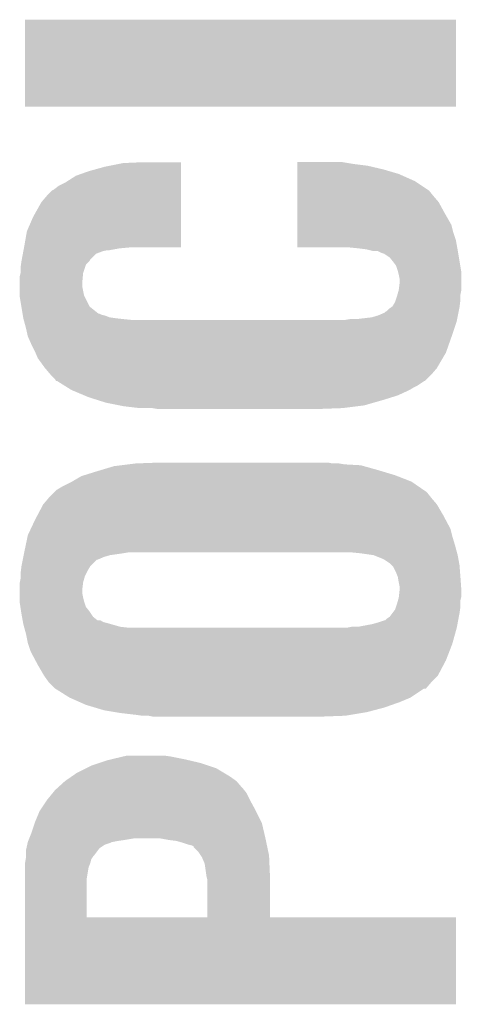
# Model space of a CAD drawing. Extents: x -52 to 48, y -3 to 57.
# Tile 17 of 96: x -9.91 to -8.68, y 2.39 to 5.14. Entities that reach past the tile are written whole.
import ezdxf

# ---------------------------------------------------------------- set-up
doc = ezdxf.new("R2010")
doc.units = 0
doc.layers.add('CLICK_SHIELD_FOR_RED_PITAYA_010', color=11, linetype='CONTINUOUS')

msp = doc.modelspace()

# ---------------------------------------------------------------- linework, layer by layer
at = {"layer": 'CLICK_SHIELD_FOR_RED_PITAYA_010'}
for points in [[(-9.89838, 4.897152), (-9.89835, 5.140928), (-8.691912, 4.897152), (-8.69188, 5.140928)], [(-9.89835, 5.140928), (-9.898348, 5.14096), (-8.69188, 5.140928), (-9.898348, 5.14096)], [(-8.691912, 4.89712), (-9.89838, 4.897152), (-8.691912, 4.89712), (-8.691912, 4.897152)], [(-9.624058, 4.73964), (-9.566376, 4.742148), (-9.461502, 4.73964), (-9.4615, 4.742148)], [(-9.566376, 4.742148), (-9.56564, 4.74218), (-9.4615, 4.742148), (-9.56564, 4.74218)], [(-9.13635, 4.73964), (-9.136348, 4.74218), (-8.99414, 4.73964), (-9.009378, 4.74218)], [(-9.75615, 4.70408), (-9.72058, 4.716778), (-9.461506, 4.70408), (-9.461504, 4.716778)], [(-9.72058, 4.716778), (-9.674862, 4.72948), (-9.461504, 4.716778), (-9.461502, 4.72948)], [(-9.674862, 4.72948), (-9.624058, 4.73964), (-9.461502, 4.72948), (-9.461502, 4.73964)], [(-9.136354, 4.70916), (-9.136352, 4.72186), (-8.851898, 4.70916), (-8.895082, 4.72186)], [(-9.136352, 4.72186), (-9.13635, 4.73202), (-8.895082, 4.72186), (-8.93826, 4.73202)], [(-9.13635, 4.7371), (-9.13635, 4.73964), (-8.9789, 4.7371), (-8.99414, 4.73964)], [(-9.13635, 4.73202), (-9.13635, 4.7371), (-8.93826, 4.73202), (-8.9789, 4.7371)], [(-9.804398, 4.676142), (-9.78408, 4.686302), (-9.46151, 4.676142), (-9.461508, 4.686302)], [(-9.78408, 4.686302), (-9.75615, 4.70408), (-9.461508, 4.686302), (-9.461506, 4.70408)], [(-9.13636, 4.663438), (-9.136356, 4.688838), (-8.768078, 4.663438), (-8.806178, 4.688838)], [(-9.136356, 4.688838), (-9.136354, 4.70916), (-8.806178, 4.688838), (-8.851898, 4.70916)], [(-9.837422, 4.6482), (-9.822176, 4.663442), (-9.461514, 4.6482), (-9.461512, 4.663442)], [(-9.822176, 4.663442), (-9.81711, 4.66598), (-9.461512, 4.663442), (-9.461512, 4.66598)], [(-9.81711, 4.66598), (-9.804398, 4.676142), (-9.461512, 4.66598), (-9.46151, 4.676142)], [(-9.136362, 4.6482), (-9.13636, 4.660898), (-8.75538, 4.6482), (-8.765538, 4.660898)], [(-9.13636, 4.660898), (-9.13636, 4.663438), (-8.765538, 4.660898), (-8.768078, 4.663438)], [(-9.87552, 4.58978), (-9.85266, 4.63041), (-9.461522, 4.58978), (-9.461516, 4.63041)], [(-9.85266, 4.63041), (-9.837422, 4.6482), (-9.461516, 4.63041), (-9.461514, 4.6482)], [(-9.136368, 4.60248), (-9.136364, 4.630418), (-8.7249, 4.60248), (-8.740138, 4.630418)], [(-9.136364, 4.630418), (-9.136362, 4.6482), (-8.740138, 4.630418), (-8.75538, 4.6482)], [(-9.136372, 4.566916), (-9.136368, 4.60248), (-8.704578, 4.566916), (-8.7249, 4.60248)], [(-9.893298, 4.549142), (-9.87552, 4.58978), (-9.461526, 4.549142), (-9.461522, 4.58978)], [(-9.90092, 4.50596), (-9.893298, 4.549142), (-9.461532, 4.50596), (-9.461526, 4.549142)], [(-9.136376, 4.546602), (-9.136372, 4.566916), (-8.6995, 4.546602), (-8.704578, 4.566916)], [(-9.13638, 4.503452), (-9.136378, 4.52374), (-8.68819, 4.503452), (-8.69188, 4.52374)], [(-9.136378, 4.52374), (-9.136376, 4.546602), (-8.69188, 4.52374), (-8.6995, 4.546602)], [(-9.904732, 4.485636), (-9.903302, 4.493258), (-9.70025, 4.485636), (-9.679942, 4.493258)], [(-9.903302, 4.493258), (-9.902826, 4.4958), (-9.679942, 4.493258), (-9.667242, 4.4958)], [(-9.902826, 4.4958), (-9.901874, 4.50088), (-9.662162, 4.4958), (-9.63422, 4.50088)], [(-9.901874, 4.50088), (-9.901398, 4.50342), (-9.63422, 4.50088), (-9.60628, 4.50342)], [(-9.901398, 4.50342), (-9.90092, 4.50596), (-9.461532, 4.50342), (-9.461532, 4.50596)], [(-8.989058, 4.50342), (-9.13638, 4.503452), (-8.688184, 4.50342), (-8.68819, 4.503452)], [(-8.96366, 4.50088), (-8.989058, 4.50342), (-8.687722, 4.50088), (-8.688184, 4.50342)], [(-8.943342, 4.49834), (-8.96366, 4.50088), (-8.68726, 4.49834), (-8.687722, 4.50088)], [(-8.933182, 4.4958), (-8.943342, 4.49834), (-8.6868, 4.4958), (-8.68726, 4.49834)], [(-8.923022, 4.49326), (-8.933182, 4.4958), (-8.686376, 4.49326), (-8.6868, 4.4958)], [(-8.90016, 4.48818), (-8.910324, 4.49326), (-8.68553, 4.48818), (-8.686376, 4.49326)], [(-9.909992, 4.455156), (-9.90854, 4.46532), (-9.7282, 4.455156), (-9.718052, 4.46532)], [(-9.90854, 4.46533), (-9.90759, 4.470396), (-9.718042, 4.46533), (-9.715502, 4.470396)], [(-9.90854, 4.46532), (-9.90854, 4.46533), (-9.718052, 4.46532), (-9.718042, 4.46533)], [(-9.90759, 4.470396), (-9.904732, 4.485636), (-9.715502, 4.470396), (-9.70025, 4.485636)], [(-8.89253, 4.48564), (-8.90016, 4.48818), (-8.685106, 4.48564), (-8.68553, 4.48818)], [(-8.877302, 4.475482), (-8.89253, 4.48564), (-8.683412, 4.475482), (-8.685106, 4.48564)], [(-8.86714, 4.46278), (-8.877302, 4.475482), (-8.681296, 4.46278), (-8.683412, 4.475482)], [(-9.91108, 4.44754), (-9.909992, 4.455156), (-9.73074, 4.44754), (-9.7282, 4.455156)], [(-9.91108, 4.432302), (-9.91108, 4.44754), (-9.73582, 4.432302), (-9.73074, 4.44754)], [(-8.859522, 4.452622), (-8.86714, 4.46278), (-8.679602, 4.452622), (-8.681296, 4.46278)], [(-8.85444, 4.437378), (-8.859522, 4.452622), (-8.677062, 4.437378), (-8.679602, 4.452622)], [(-8.853804, 4.434838), (-8.85444, 4.437378), (-8.67664, 4.434838), (-8.677062, 4.437378)], [(-9.91362, 4.422142), (-9.911082, 4.432298), (-9.736744, 4.422142), (-9.73582, 4.432298)], [(-9.91362, 4.404362), (-9.91362, 4.422142), (-9.73836, 4.404362), (-9.736744, 4.422142)], [(-9.911082, 4.432298), (-9.91108, 4.432302), (-9.73582, 4.432298), (-9.73582, 4.432302)], [(-8.8519, 4.42722), (-8.853804, 4.434838), (-8.67664, 4.42722), (-8.67664, 4.434838)], [(-8.84936, 4.414522), (-8.8519, 4.42722), (-8.67664, 4.414522), (-8.67664, 4.42722)], [(-8.84936, 4.404362), (-8.84936, 4.414522), (-8.67664, 4.404362), (-8.67664, 4.414522)], [(-9.91362, 4.394198), (-9.91362, 4.404362), (-9.73836, 4.394198), (-9.73836, 4.404362)], [(-9.91362, 4.368798), (-9.91362, 4.394198), (-9.733278, 4.368798), (-9.73836, 4.394198)], [(-8.85553, 4.371338), (-8.851902, 4.384038), (-8.67918, 4.371338), (-8.67664, 4.384038)], [(-8.851902, 4.384038), (-8.8519, 4.384042), (-8.67664, 4.384038), (-8.67664, 4.384042)], [(-8.8519, 4.384042), (-8.84936, 4.404362), (-8.67664, 4.384042), (-8.67664, 4.404362)], [(-9.91362, 4.366258), (-9.91362, 4.368798), (-9.732006, 4.366258), (-9.733278, 4.368798)], [(-9.908964, 4.338328), (-9.91362, 4.366258), (-9.718036, 4.338328), (-9.732006, 4.366258)], [(-8.86206, 4.35101), (-8.860366, 4.3561), (-8.679818, 4.35101), (-8.67918, 4.3561)], [(-8.860366, 4.3561), (-8.85698, 4.36626), (-8.67918, 4.3561), (-8.67918, 4.36626)], [(-8.85698, 4.36626), (-8.85553, 4.371338), (-8.67918, 4.36626), (-8.67918, 4.371338)], [(-9.905576, 4.318), (-9.908964, 4.338328), (-9.692644, 4.318), (-9.718036, 4.338328)], [(-8.88493, 4.325622), (-8.8773, 4.33324), (-8.683754, 4.325622), (-8.68223, 4.33324)], [(-8.8773, 4.33324), (-8.873488, 4.335782), (-8.68223, 4.33324), (-8.68172, 4.335782)], [(-8.873488, 4.335782), (-8.869676, 4.338324), (-8.68172, 4.335782), (-8.681404, 4.338324)], [(-8.869676, 4.338324), (-8.86206, 4.35101), (-8.681404, 4.338324), (-8.679818, 4.35101)], [(-9.905576, 4.317998), (-9.905576, 4.318), (-9.690096, 4.317998), (-9.692644, 4.318)], [(-9.905152, 4.315458), (-9.905576, 4.317998), (-9.685018, 4.315458), (-9.690096, 4.317998)], [(-9.904728, 4.312918), (-9.905152, 4.315458), (-9.674858, 4.312918), (-9.685018, 4.315458)], [(-9.903882, 4.30784), (-9.904728, 4.312918), (-9.662156, 4.30784), (-9.674858, 4.312918)], [(-9.90346, 4.3053), (-9.903882, 4.30784), (-9.64438, 4.3053), (-9.662156, 4.30784)], [(-9.902766, 4.30276), (-9.90346, 4.3053), (-9.62152, 4.30276), (-9.64438, 4.3053)], [(-9.902074, 4.30022), (-9.902766, 4.30276), (-9.596122, 4.30022), (-9.62152, 4.30276)], [(-9.90138, 4.29768), (-9.902074, 4.30022), (-8.689342, 4.29768), (-8.688834, 4.30022)], [(-9.004298, 4.30022), (-8.989058, 4.30276), (-8.688834, 4.30022), (-8.688326, 4.30276)], [(-8.97128, 4.30276), (-8.928098, 4.30784), (-8.688326, 4.30276), (-8.68731, 4.30784)], [(-8.928098, 4.30784), (-8.910318, 4.31292), (-8.68731, 4.30784), (-8.686294, 4.31292)], [(-8.910318, 4.31292), (-8.89255, 4.320542), (-8.686294, 4.31292), (-8.68477, 4.320542)], [(-8.89255, 4.320542), (-8.889996, 4.323082), (-8.68477, 4.320542), (-8.684262, 4.323082)], [(-8.889996, 4.323082), (-8.88493, 4.325622), (-8.684262, 4.323082), (-8.683754, 4.325622)], [(-9.89584, 4.27736), (-9.90138, 4.29768), (-8.696116, 4.27736), (-8.689342, 4.29768)], [(-9.89076, 4.254502), (-9.89584, 4.27736), (-8.703734, 4.254502), (-8.696116, 4.27736)], [(-9.88963, 4.25196), (-9.89076, 4.254502), (-8.70458, 4.25196), (-8.703734, 4.254502)], [(-9.8806, 4.23164), (-9.88963, 4.25196), (-8.711752, 4.23164), (-8.70458, 4.25196)], [(-9.87044, 4.21132), (-9.8806, 4.23164), (-8.718924, 4.21132), (-8.711752, 4.23164)], [(-9.86935, 4.208778), (-9.87044, 4.21132), (-8.71982, 4.208778), (-8.718924, 4.21132)], [(-9.86282, 4.19353), (-9.86935, 4.208778), (-8.72879, 4.19353), (-8.71982, 4.208778)], [(-9.8425, 4.165598), (-9.86282, 4.19353), (-8.74522, 4.165598), (-8.72879, 4.19353)], [(-9.82726, 4.14782), (-9.8425, 4.165598), (-8.760458, 4.14782), (-8.74522, 4.165598)], [(-9.814562, 4.13511), (-9.82726, 4.14782), (-8.773168, 4.13511), (-8.760458, 4.14782)], [(-9.812026, 4.130064), (-9.814562, 4.13511), (-8.778214, 4.130064), (-8.773168, 4.13511)], [(-9.809474, 4.13004), (-9.812026, 4.130064), (-8.778236, 4.13004), (-8.778214, 4.130064)], [(-9.809464, 4.130034), (-9.809474, 4.13004), (-8.780786, 4.130034), (-8.778236, 4.13004)], [(-9.80541, 4.1275), (-9.809464, 4.130034), (-8.78332, 4.1275), (-8.780786, 4.130034)], [(-9.789154, 4.11734), (-9.80541, 4.1275), (-8.798562, 4.11734), (-8.78332, 4.1275)], [(-9.781026, 4.11226), (-9.789154, 4.11734), (-8.808718, 4.11226), (-8.798562, 4.11734)], [(-9.76884, 4.104642), (-9.781026, 4.11226), (-8.82142, 4.104642), (-8.808718, 4.11226)], [(-9.768834, 4.10464), (-9.76884, 4.104642), (-8.821422, 4.10464), (-8.82142, 4.104642)], [(-9.732642, 4.089398), (-9.768834, 4.10464), (-8.854442, 4.089398), (-8.821422, 4.10464)], [(-9.72058, 4.084318), (-9.732642, 4.089398), (-8.8707, 4.084318), (-8.854442, 4.089398)], [(-9.696454, 4.0767), (-9.72058, 4.084318), (-8.89508, 4.0767), (-8.8707, 4.084318)], [(-9.672322, 4.06908), (-9.696454, 4.0767), (-8.921752, 4.06908), (-8.89508, 4.0767)], [(-9.634218, 4.06146), (-9.672322, 4.06908), (-8.948422, 4.06146), (-8.921752, 4.06908)], [(-9.621518, 4.05892), (-9.634218, 4.06146), (-8.968742, 4.05892), (-8.948422, 4.06146)], [(-9.57834, 4.05384), (-9.621518, 4.05892), (-9.00938, 4.05384), (-8.968742, 4.05892)], [(-9.527542, 4.0513), (-9.542782, 4.05384), (-9.07796, 4.0513), (-9.00938, 4.05384)], [(-9.683326, 3.88112), (-9.649458, 3.89128), (-8.91286, 3.88112), (-8.949434, 3.89128)], [(-9.649458, 3.89128), (-9.62914, 3.89382), (-8.949434, 3.89128), (-8.958578, 3.89382)], [(-9.62914, 3.89382), (-9.60882, 3.89636), (-8.958578, 3.89382), (-9.0043, 3.89636)], [(-9.60882, 3.89636), (-9.5885, 3.8989), (-9.0043, 3.89636), (-9.019538, 3.8989)], [(-9.5885, 3.8989), (-9.51992, 3.90144), (-9.037318, 3.8989), (-9.050018, 3.90144)], [(-9.767034, 3.848098), (-9.74091, 3.863342), (-8.816338, 3.848098), (-8.855528, 3.863342)], [(-9.74091, 3.863342), (-9.73278, 3.865882), (-8.855528, 3.863342), (-8.86206, 3.865882)], [(-9.73278, 3.865882), (-9.70026, 3.87604), (-8.86206, 3.865882), (-8.895924, 3.87604)], [(-9.70026, 3.87604), (-9.683326, 3.88112), (-8.895924, 3.87604), (-8.91286, 3.88112)], [(-9.809478, 3.825242), (-9.79678, 3.83286), (-8.783092, 3.825242), (-8.794172, 3.83286)], [(-9.79678, 3.83286), (-9.771382, 3.84556), (-8.794172, 3.83286), (-8.812646, 3.84556)], [(-9.771382, 3.84556), (-9.767034, 3.848098), (-8.812646, 3.84556), (-8.816338, 3.848098)], [(-9.832342, 3.80238), (-9.819644, 3.815078), (-8.76046, 3.80238), (-8.770618, 3.815078)], [(-9.819644, 3.815078), (-9.814564, 3.820158), (-8.770618, 3.815078), (-8.775698, 3.820158)], [(-9.814564, 3.820158), (-9.809478, 3.825242), (-8.775698, 3.820158), (-8.783092, 3.825242)], [(-9.863716, 3.75412), (-9.84758, 3.78459), (-8.72744, 3.75412), (-8.745212, 3.78459)], [(-9.84758, 3.78459), (-9.847574, 3.784598), (-8.745212, 3.78459), (-8.745218, 3.784598)], [(-9.847574, 3.784598), (-9.832342, 3.80238), (-8.745218, 3.784598), (-8.76046, 3.80238)], [(-9.87044, 3.74142), (-9.863716, 3.75412), (-8.720666, 3.74142), (-8.72744, 3.75412)], [(-9.882396, 3.716016), (-9.87044, 3.74142), (-8.707118, 3.716016), (-8.720666, 3.74142)], [(-9.896642, 3.6703), (-9.891294, 3.695702), (-8.69442, 3.6703), (-8.70204, 3.695702)], [(-9.891294, 3.695702), (-9.890758, 3.698242), (-8.70204, 3.695702), (-8.702674, 3.698242)], [(-9.890758, 3.698242), (-9.882396, 3.716016), (-8.702674, 3.698242), (-8.707118, 3.716016)], [(-9.90092, 3.64998), (-9.896642, 3.6703), (-8.688876, 3.64998), (-8.69442, 3.6703)], [(-9.90346, 3.637282), (-9.902444, 3.64236), (-9.6774, 3.637282), (-9.659618, 3.64236)], [(-9.902444, 3.64236), (-9.901428, 3.64744), (-9.659618, 3.64236), (-9.62406, 3.64744)], [(-9.901428, 3.64744), (-9.90092, 3.64998), (-9.62406, 3.64744), (-9.608818, 3.64998)], [(-8.95858, 3.64744), (-8.98398, 3.64998), (-8.688184, 3.64744), (-8.688876, 3.64998)], [(-8.923044, 3.642362), (-8.95858, 3.64744), (-8.6868, 3.642362), (-8.688184, 3.64744)], [(-8.923018, 3.642358), (-8.923044, 3.642362), (-8.686798, 3.642358), (-8.6868, 3.642362)], [(-8.89762, 3.6322), (-8.923018, 3.642358), (-8.684952, 3.6322), (-8.686798, 3.642358)], [(-9.910128, 3.599178), (-9.90854, 3.611878), (-9.72312, 3.599178), (-9.715502, 3.611878)], [(-9.90854, 3.611882), (-9.904984, 3.62966), (-9.715498, 3.611882), (-9.697714, 3.62966)], [(-9.90854, 3.611878), (-9.90854, 3.611882), (-9.715502, 3.611878), (-9.715498, 3.611882)], [(-9.904984, 3.629662), (-9.90346, 3.637282), (-9.695176, 3.629662), (-9.6774, 3.637282)], [(-9.904984, 3.62966), (-9.904984, 3.629662), (-9.697714, 3.62966), (-9.695176, 3.629662)], [(-8.892538, 3.629658), (-8.89762, 3.6322), (-8.68449, 3.629658), (-8.684952, 3.6322)], [(-8.877298, 3.619498), (-8.892538, 3.629658), (-8.682642, 3.619498), (-8.68449, 3.629658)], [(-8.872224, 3.61442), (-8.877298, 3.619498), (-8.68172, 3.61442), (-8.682642, 3.619498)], [(-8.867138, 3.609326), (-8.872224, 3.61442), (-8.681328, 3.609326), (-8.68172, 3.61442)], [(-9.91108, 3.59156), (-9.910128, 3.599178), (-9.72693, 3.59156), (-9.72312, 3.599178)], [(-9.91108, 3.58394), (-9.91108, 3.59156), (-9.73074, 3.58394), (-9.72693, 3.59156)], [(-9.91108, 3.576322), (-9.91108, 3.58394), (-9.732918, 3.576322), (-9.73074, 3.58394)], [(-8.85952, 3.5941), (-8.867138, 3.609326), (-8.680156, 3.5941), (-8.681328, 3.609326)], [(-8.85444, 3.5814), (-8.85952, 3.5941), (-8.67918, 3.5814), (-8.680156, 3.5941)], [(-9.91362, 3.563622), (-9.913112, 3.566162), (-9.736138, 3.563622), (-9.73582, 3.566162)], [(-9.91362, 3.54584), (-9.91362, 3.563622), (-9.73836, 3.54584), (-9.736138, 3.563622)], [(-9.913112, 3.566162), (-9.91108, 3.576322), (-9.73582, 3.566162), (-9.732918, 3.576322)], [(-8.85444, 3.581398), (-8.85444, 3.5814), (-8.679178, 3.581398), (-8.67918, 3.5814)], [(-8.8519, 3.56616), (-8.85444, 3.581398), (-8.67809, 3.56616), (-8.679178, 3.581398)], [(-8.84936, 3.553458), (-8.8519, 3.56616), (-8.677184, 3.553458), (-8.67809, 3.56616)], [(-9.91362, 3.535682), (-9.91362, 3.54584), (-9.73836, 3.535682), (-9.73836, 3.54584)], [(-9.91362, 3.52298), (-9.91362, 3.535682), (-9.73582, 3.52298), (-9.73836, 3.535682)], [(-8.851618, 3.525518), (-8.84936, 3.54584), (-8.67664, 3.525518), (-8.67664, 3.54584)], [(-8.84936, 3.545842), (-8.84936, 3.553458), (-8.67664, 3.545842), (-8.677184, 3.553458)], [(-8.84936, 3.54584), (-8.84936, 3.545842), (-8.67664, 3.54584), (-8.67664, 3.545842)], [(-9.91362, 3.51282), (-9.91362, 3.52298), (-9.733278, 3.51282), (-9.73582, 3.52298)], [(-9.91362, 3.510282), (-9.91362, 3.51282), (-9.732432, 3.510282), (-9.733278, 3.51282)], [(-9.911666, 3.497582), (-9.91362, 3.510282), (-9.7282, 3.497582), (-9.732432, 3.510282)], [(-8.85952, 3.49758), (-8.85698, 3.5052), (-8.67918, 3.49758), (-8.67918, 3.5052)], [(-8.85698, 3.5052), (-8.854078, 3.515358), (-8.67918, 3.5052), (-8.67918, 3.515358)], [(-8.854078, 3.515358), (-8.8519, 3.522978), (-8.67918, 3.515358), (-8.677276, 3.522978)], [(-8.8519, 3.522978), (-8.851618, 3.525518), (-8.677276, 3.522978), (-8.67664, 3.525518)], [(-9.909712, 3.48488), (-9.911666, 3.497582), (-9.71804, 3.48488), (-9.7282, 3.497582)], [(-9.90854, 3.47726), (-9.909712, 3.48488), (-9.71296, 3.47726), (-9.71804, 3.48488)], [(-9.907154, 3.469642), (-9.90854, 3.47726), (-9.707882, 3.469642), (-9.71296, 3.47726)], [(-8.877302, 3.469638), (-8.869678, 3.4798), (-8.683626, 3.469638), (-8.68172, 3.4798)], [(-8.869678, 3.4798), (-8.862062, 3.489948), (-8.68172, 3.4798), (-8.680272, 3.489948)], [(-8.862062, 3.489948), (-8.85952, 3.49758), (-8.680272, 3.489948), (-8.67918, 3.49758)], [(-9.905308, 3.459484), (-9.907154, 3.469642), (-9.695194, 3.459484), (-9.707882, 3.469642)], [(-9.905306, 3.45948), (-9.905308, 3.459484), (-9.687564, 3.45948), (-9.695194, 3.459484)], [(-9.904382, 3.4544), (-9.905306, 3.45948), (-9.677402, 3.4544), (-9.687564, 3.45948)], [(-9.903922, 3.45186), (-9.904382, 3.4544), (-9.66724, 3.45186), (-9.677402, 3.4544)], [(-9.90346, 3.449318), (-9.903922, 3.45186), (-9.658342, 3.449318), (-9.66724, 3.45186)], [(-9.901382, 3.4417), (-9.90346, 3.449318), (-9.631682, 3.4417), (-9.658342, 3.449318)], [(-8.966202, 3.4417), (-8.925558, 3.44932), (-8.688864, 3.4417), (-8.687436, 3.44932)], [(-8.925558, 3.44932), (-8.90778, 3.4544), (-8.687436, 3.44932), (-8.686484, 3.4544)], [(-8.90778, 3.4544), (-8.892542, 3.459478), (-8.686484, 3.4544), (-8.685532, 3.459478)], [(-8.892542, 3.459478), (-8.890006, 3.45948), (-8.685532, 3.459478), (-8.68553, 3.45948)], [(-8.890006, 3.45948), (-8.884922, 3.464558), (-8.68553, 3.45948), (-8.684578, 3.464558)], [(-8.884922, 3.464558), (-8.877302, 3.469638), (-8.684578, 3.464558), (-8.683626, 3.469638)], [(-9.900688, 3.43916), (-9.901382, 3.4417), (-9.60882, 3.43916), (-9.631682, 3.4417)], [(-9.89584, 3.42138), (-9.900688, 3.43916), (-8.69428, 3.42138), (-8.68934, 3.43916)], [(-9.89076, 3.395982), (-9.89584, 3.42138), (-8.701334, 3.395982), (-8.69428, 3.42138)], [(-8.996682, 3.43916), (-8.983982, 3.4417), (-8.68934, 3.43916), (-8.688864, 3.4417)], [(-9.889912, 3.39344), (-9.89076, 3.395982), (-8.70204, 3.39344), (-8.701334, 3.395982)], [(-9.88314, 3.373122), (-9.889912, 3.39344), (-8.709942, 3.373122), (-8.70204, 3.39344)], [(-9.86959, 3.347718), (-9.88314, 3.373122), (-8.71982, 3.347718), (-8.709942, 3.373122)], [(-9.86282, 3.33502), (-9.86959, 3.347718), (-8.726546, 3.33502), (-8.71982, 3.347718)], [(-9.845046, 3.30455), (-9.86282, 3.33502), (-8.742682, 3.30455), (-8.726546, 3.33502)], [(-9.84504, 3.304538), (-9.845046, 3.30455), (-8.742694, 3.304538), (-8.742682, 3.30455)], [(-9.83234, 3.28676), (-9.84504, 3.304538), (-8.76046, 3.28676), (-8.742694, 3.304538)], [(-9.814562, 3.268982), (-9.83234, 3.28676), (-8.775698, 3.268982), (-8.76046, 3.28676)], [(-9.814558, 3.26898), (-9.814562, 3.268982), (-8.775698, 3.26898), (-8.775698, 3.268982)], [(-9.814552, 3.268976), (-9.814558, 3.26898), (-8.780786, 3.268976), (-8.775698, 3.26898)], [(-9.77392, 3.243582), (-9.814552, 3.268976), (-8.818868, 3.243582), (-8.780786, 3.268976)], [(-9.773914, 3.24358), (-9.77392, 3.243582), (-8.81887, 3.24358), (-8.818868, 3.243582)], [(-9.745344, 3.23088), (-9.773914, 3.24358), (-8.84936, 3.23088), (-8.81887, 3.24358)], [(-9.728202, 3.22326), (-9.745344, 3.23088), (-8.870954, 3.22326), (-8.84936, 3.23088)], [(-9.702808, 3.215642), (-9.728202, 3.22326), (-8.89254, 3.215642), (-8.870954, 3.22326)], [(-9.677402, 3.20802), (-9.702808, 3.215642), (-8.921498, 3.20802), (-8.89254, 3.215642)], [(-9.64692, 3.20294), (-9.677402, 3.20802), (-8.940798, 3.20294), (-8.921498, 3.20802)], [(-9.63168, 3.2004), (-9.64692, 3.20294), (-8.95604, 3.2004), (-8.940798, 3.20294)], [(-9.5885, 3.19532), (-9.63168, 3.2004), (-8.986522, 3.19532), (-8.95604, 3.2004)], [(-9.57072, 3.19278), (-9.5885, 3.19532), (-9.001762, 3.19278), (-8.986522, 3.19532)], [(-9.540242, 3.19024), (-9.552942, 3.19278), (-9.07034, 3.19024), (-9.001762, 3.19278)], [(-9.712958, 3.05308), (-9.690096, 3.0607), (-9.3853, 3.05308), (-9.408162, 3.0607)], [(-9.690096, 3.0607), (-9.66724, 3.068318), (-9.408162, 3.0607), (-9.440536, 3.068318)], [(-9.66724, 3.068318), (-9.656566, 3.07086), (-9.440536, 3.068318), (-9.45134, 3.07086)], [(-9.656566, 3.07086), (-9.624566, 3.07848), (-9.45134, 3.07086), (-9.489442, 3.07848)], [(-9.624566, 3.07848), (-9.613898, 3.08102), (-9.489442, 3.07848), (-9.50722, 3.08102)], [(-9.768272, 3.022602), (-9.753598, 3.03276), (-9.32434, 3.022602), (-9.34127, 3.03276)], [(-9.753598, 3.03276), (-9.728198, 3.04546), (-9.34127, 3.03276), (-9.362438, 3.04546)], [(-9.728198, 3.04546), (-9.712958, 3.05308), (-9.362438, 3.04546), (-9.3853, 3.05308)], [(-9.806178, 2.99212), (-9.78662, 3.0099), (-9.291322, 2.99212), (-9.306558, 3.0099)], [(-9.78662, 3.0099), (-9.768272, 3.022602), (-9.306558, 3.0099), (-9.32434, 3.022602)], [(-9.83742, 2.95656), (-9.820798, 2.976878), (-9.26846, 2.95656), (-9.278618, 2.976878)], [(-9.820798, 2.976878), (-9.81456, 2.9845), (-9.278618, 2.976878), (-9.284714, 2.9845)], [(-9.81456, 2.9845), (-9.808976, 2.989578), (-9.284714, 2.9845), (-9.288778, 2.989578)], [(-9.808976, 2.989578), (-9.806178, 2.99212), (-9.288778, 2.989578), (-9.291322, 2.99212)], [(-9.856048, 2.92862), (-9.83742, 2.95656), (-9.25322, 2.92862), (-9.26846, 2.95656)], [(-9.87044, 2.895598), (-9.857738, 2.926082), (-9.236708, 2.895598), (-9.25195, 2.926082)], [(-9.857738, 2.926082), (-9.856048, 2.92862), (-9.25195, 2.926082), (-9.25322, 2.92862)], [(-9.871288, 2.893058), (-9.87044, 2.895598), (-9.235438, 2.893058), (-9.236708, 2.895598)], [(-9.8806, 2.865118), (-9.871288, 2.893058), (-9.228864, 2.865118), (-9.235438, 2.893058)], [(-9.891324, 2.83718), (-9.89076, 2.83972), (-9.65962, 2.83718), (-9.654536, 2.83972)], [(-9.89076, 2.83972), (-9.890758, 2.839722), (-9.651998, 2.83972), (-9.65199, 2.839722)], [(-9.890758, 2.839722), (-9.889744, 2.84226), (-9.65199, 2.839722), (-9.6393, 2.84226)], [(-9.889744, 2.84226), (-9.888728, 2.8448), (-9.6393, 2.84226), (-9.62152, 2.8448)], [(-9.888728, 2.8448), (-9.886696, 2.84988), (-9.62152, 2.8448), (-9.591038, 2.84988)], [(-9.886696, 2.84988), (-9.8806, 2.865118), (-9.22528, 2.84988), (-9.228864, 2.865118)], [(-9.49452, 2.8448), (-9.522458, 2.84988), (-9.22421, 2.8448), (-9.22528, 2.84988)], [(-9.474198, 2.84226), (-9.49452, 2.8448), (-9.223674, 2.84226), (-9.22421, 2.8448)], [(-9.45642, 2.83718), (-9.474198, 2.84226), (-9.222606, 2.83718), (-9.223674, 2.84226)], [(-9.89584, 2.816862), (-9.894712, 2.821942), (-9.69391, 2.816862), (-9.690098, 2.821942)], [(-9.89584, 2.801622), (-9.89584, 2.816862), (-9.70534, 2.801622), (-9.69391, 2.816862)], [(-9.894712, 2.821942), (-9.892454, 2.8321), (-9.690098, 2.821942), (-9.67486, 2.8321)], [(-9.892454, 2.8321), (-9.891324, 2.83718), (-9.67486, 2.8321), (-9.65962, 2.83718)], [(-9.44118, 2.832102), (-9.45642, 2.83718), (-9.221536, 2.832102), (-9.222606, 2.83718)], [(-9.43102, 2.82956), (-9.44118, 2.832102), (-9.221002, 2.82956), (-9.221536, 2.832102)], [(-9.42595, 2.827006), (-9.43102, 2.82956), (-9.220464, 2.827006), (-9.221002, 2.82956)], [(-9.425934, 2.824464), (-9.42595, 2.827006), (-9.219928, 2.824464), (-9.220464, 2.827006)], [(-9.41324, 2.81178), (-9.425934, 2.824464), (-9.217258, 2.81178), (-9.219928, 2.824464)], [(-9.406464, 2.801618), (-9.41324, 2.81178), (-9.21512, 2.801618), (-9.217258, 2.81178)], [(-9.89838, 2.781302), (-9.896686, 2.791474), (-9.7155, 2.781302), (-9.712958, 2.791474)], [(-9.896686, 2.791474), (-9.89584, 2.796542), (-9.712958, 2.791474), (-9.709576, 2.796542)], [(-9.89584, 2.799082), (-9.89584, 2.801622), (-9.707878, 2.799082), (-9.70534, 2.801622)], [(-9.89584, 2.796542), (-9.89584, 2.799082), (-9.709576, 2.796542), (-9.707878, 2.799082)], [(-9.40308, 2.79654), (-9.406464, 2.801618), (-9.214898, 2.79654), (-9.21512, 2.801618)], [(-9.39546, 2.778756), (-9.40308, 2.79654), (-9.214124, 2.778756), (-9.214898, 2.79654)], [(-9.898378, 2.768602), (-9.89838, 2.781302), (-9.720578, 2.768602), (-9.7155, 2.781302)], [(-9.898376, 2.738122), (-9.898378, 2.768602), (-9.72566, 2.738122), (-9.720578, 2.768602)], [(-9.39038, 2.7432), (-9.39546, 2.778756), (-9.21258, 2.7432), (-9.214124, 2.778756)], [(-9.898372, 2.62893), (-9.898376, 2.738122), (-9.725658, 2.62893), (-9.72566, 2.738122)], [(-9.38784, 2.733038), (-9.39038, 2.7432), (-9.212576, 2.733038), (-9.21258, 2.7432)], [(-9.387864, 2.628908), (-9.38784, 2.733038), (-9.212548, 2.628908), (-9.212576, 2.733038)], [(-9.898372, 2.628908), (-9.898372, 2.62893), (-9.387864, 2.628908), (-9.725658, 2.62893)], [(-9.898372, 2.6289), (-9.898372, 2.628908), (-9.212548, 2.6289), (-9.212548, 2.628908)], [(-9.898372, 2.628868), (-9.898372, 2.6289), (-8.69188, 2.628868), (-9.212548, 2.6289)], [(-9.89836, 2.385072), (-9.898372, 2.628868), (-8.691912, 2.385072), (-8.69188, 2.628868)], [(-8.691912, 2.38506), (-9.89836, 2.385072), (-8.691912, 2.38506), (-8.691912, 2.385072)]]:
    msp.add_solid(points, dxfattribs=at)

doc.saveas('drawing.dxf')
